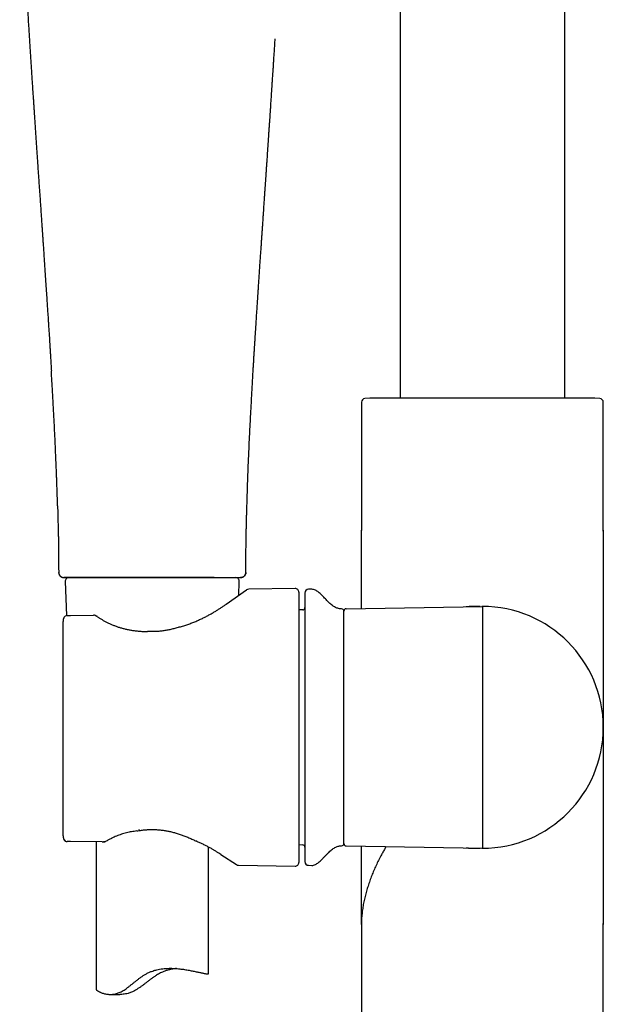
# Model space of a CAD drawing. Header units: millimetres. Extents: x 8 to 891, y 12 to 2057.
# Tile 11 of 15: x 473 to 551, y 1546 to 1678. Entities that reach past the tile are written whole.
import ezdxf

# ---------------------------------------------------------------- set-up
doc = ezdxf.new("R2010")
doc.units = ezdxf.units.MM

msp = doc.modelspace()

# ---------------------------------------------------------------- linework, layer by layer
at = {"color": 7, "linetype": 'Continuous', "lineweight": 30}
for p, q in [((524.1, 1994.72), (524.1, 1627.37)), ((546.1, 1627.37), (546.1, 1994.72)), ((520.09, 1627.37), (519.42, 1627.32)), ((550.11, 1627.37), (520.09, 1627.37)), ((550.78, 1627.32), (550.11, 1627.37)), ((518.95, 1626.82), (518.95, 1609.72)), ((551.25, 1609.72), (551.25, 1626.82)), ((518.95, 1609.72), (518.95, 1609.71)), ((518.95, 1609.71), (518.95, 1609.72)), ((518.95, 1609.72), (518.95, 1609.72)), ((518.95, 1599.27), (518.95, 1609.72)), ((551.25, 1609.62), (551.25, 1609.72)), ((551.25, 1609.72), (551.25, 1583.4)), ((478.53, 1604.1), (478.52, 1604.1)), ((479.18, 1603.41), (479.21, 1603.4)), ((482.73, 1603.4), (499.3, 1603.4)), ((499.3, 1603.4), (499.34, 1603.41)), ((502.84, 1603.41), (502.81, 1603.4)), ((503.5, 1604.1), (503.51, 1604.1)), ((503.51, 1604.1), (503.5, 1604.1)), ((479.39, 1602.88), (479.58, 1598.34)), ((502.56, 1601.03), (502.64, 1602.88)), ((500.9, 1599.86), (503.61, 1601.76)), ((510.09, 1601.96), (503.89, 1601.85)), ((510.6, 1601.46), (510.6, 1583.4)), ((512.31, 1601.84), (511.89, 1601.84)), ((516.89, 1599.24), (535.1, 1599.55)), ((535.1, 1599.55), (535.1, 1583.4)), ((480.08, 1598.35), (483.17, 1598.39)), ((483.63, 1598.23), (483.4, 1598.34)), ((511.11, 1599.09), (510.6, 1599.08)), ((516.6, 1567.87), (516.6, 1598.94)), ((479.1, 1568.93), (479.1, 1597.55)), ((510.6, 1583.4), (510.6, 1565.35)), ((535.1, 1583.4), (535.1, 1567.25)), ((551.25, 1583.4), (551.25, 1557.08)), ((484.31, 1568.1), (480.09, 1568.14)), ((483.51, 1568.11), (483.51, 1548.39)), ((484.58, 1568.11), (484.62, 1568.11)), ((498.51, 1550.47), (498.51, 1567.41)), ((510.6, 1567.73), (511.11, 1567.71)), ((516.89, 1567.57), (535.1, 1567.25)), ((518.95, 1557.08), (518.95, 1567.54)), ((500.19, 1566.41), (502.25, 1565.06)), ((502.52, 1564.98), (510.09, 1564.85)), ((511.89, 1564.97), (512.31, 1564.96)), ((518.95, 1557.1), (518.95, 1557.08)), ((518.95, 1557.08), (518.95, 1512.18)), ((518.95, 1557.08), (518.95, 1557.08)), ((518.95, 1557.08), (518.95, 1557.08)), ((551.25, 1557.08), (551.25, 1557.19)), ((551.25, 1512.18), (551.25, 1557.08)), ((551.25, 1557.08), (551.25, 1557.08)), ((485.41, 1547.72), (486.67, 1547.72))]:
    msp.add_line(p, q, dxfattribs=at)
for centre, radius, start, end in [((519.45, 1626.82), 0.5, 93.928, 180), ((550.75, 1626.82), 0.5, 0, 86.072), ((479.89, 1602.9), 0.5, 90, 182.4813), ((502.14, 1602.9), 0.5, 357.5187, 90), ((503.9, 1601.35), 0.5, 91.2368, 124.969), ((510.1, 1601.46), 0.5, 0, 91), ((511.9, 1601.34), 0.5, 91, 180), ((512.33, 1600.84), 1, 61.7897, 91), ((535.1, 1583.4), 16.15, 270, 90), ((479.66, 1597.84), 0.5, 90.8202, 154.3878), ((483.18, 1597.89), 0.5, 63.0662, 90.8202), ((483.4, 1597.78), 0.5, 54.931, 63.5471), ((511.1, 1599.39), 0.3, 272, 0), ((516.3, 1598.93), 0.3, 0, 90.8412), ((516.9, 1598.94), 0.3, 91, 180), ((494.78, 1596.33), 0.5, 105.5725, 108.1678), ((490.36, 1595.71), 0.5, 86.6138, 89.8504), ((488.88, 1570.06), 0.5, 276.8712, 279.712), ((479.66, 1568.64), 0.5, 205.3811, 269.5275), ((479.66, 1568.64), 0.5, 205.3163, 269.5275), ((497.04, 1568.68), 0.5, 243.9965, 246.6851), ((516.3, 1567.88), 0.3, 269.1588, 0), ((516.9, 1567.87), 0.3, 180, 269), ((511.1, 1567.41), 0.3, 0, 88), ((510.1, 1565.35), 0.5, 269, 0), ((511.9, 1565.47), 0.5, 180, 269), ((502.53, 1565.48), 0.5, 236.7746, 268.6819), ((512.33, 1565.96), 1, 269, 298.2103)]:
    msp.add_arc(centre, radius, start, end, dxfattribs=at)
for points, knots in [([(473.31, 1697.75), (473.33, 1697.28), (473.38, 1696.34), (473.46, 1694.96), (473.53, 1693.62), (473.6, 1692.31), (473.67, 1691.04), (473.74, 1689.82), (473.8, 1688.66), (473.87, 1687.56), (473.93, 1686.49), (473.99, 1685.45), (474.05, 1684.45), (474.1, 1683.47), (474.16, 1682.53), (474.22, 1681.62), (474.27, 1680.74), (474.32, 1679.9), (474.37, 1679.09), (474.42, 1678.32), (474.46, 1677.58), (474.51, 1676.84), (474.55, 1676.11), (474.6, 1675.36), (474.65, 1674.64), (474.69, 1673.93), (474.74, 1673.23), (474.78, 1672.54), (474.82, 1671.87), (474.87, 1671.17), (474.92, 1670.45), (474.96, 1669.71), (475.01, 1669.08), (475.04, 1668.57), (475.07, 1668.16), (475.09, 1667.76), (475.12, 1667.4), (475.14, 1667.07), (475.16, 1666.78), (475.18, 1666.51), (475.19, 1666.31), (475.2, 1666.16), (475.21, 1666.07), (475.21, 1665.99), (475.21, 1665.94), (475.22, 1665.9), (475.22, 1665.86), (475.22, 1665.79), (475.23, 1665.69), (475.24, 1665.55), (475.25, 1665.37), (475.27, 1665.16), (475.28, 1664.91), (475.3, 1664.63), (475.32, 1664.31), (475.35, 1663.86), (475.39, 1663.28), (475.44, 1662.59), (475.48, 1661.92), (475.53, 1661.25), (475.57, 1660.6), (475.62, 1659.96), (475.66, 1659.34), (475.71, 1658.66), (475.75, 1657.93), (475.81, 1657.16), (475.86, 1656.4), (475.91, 1655.63), (475.97, 1654.86), (476.03, 1653.98), (476.09, 1653), (476.15, 1652.18), (476.19, 1651.59), (476.21, 1651.24), (476.24, 1650.9), (476.26, 1650.57), (476.28, 1650.28), (476.3, 1650.02), (476.31, 1649.8), (476.33, 1649.6), (476.34, 1649.44), (476.35, 1649.3), (476.35, 1649.19), (476.36, 1649.1), (476.36, 1649.03), (476.37, 1648.95), (476.38, 1648.86), (476.38, 1648.75), (476.39, 1648.61), (476.4, 1648.44), (476.42, 1648.23), (476.44, 1647.98), (476.46, 1647.7), (476.48, 1647.38), (476.5, 1647.04), (476.53, 1646.66), (476.55, 1646.26), (476.58, 1645.85), (476.62, 1645.25), (476.67, 1644.49), (476.73, 1643.58), (476.79, 1642.71), (476.85, 1641.88), (476.9, 1641.08), (476.95, 1640.32), (477, 1639.6), (477.04, 1638.92), (477.09, 1638.26), (477.13, 1637.64), (477.16, 1637.11), (477.19, 1636.66), (477.21, 1636.28), (477.24, 1635.89), (477.27, 1635.46), (477.29, 1635.11), (477.31, 1634.83), (477.32, 1634.65), (477.33, 1634.48), (477.34, 1634.34), (477.34, 1634.22), (477.35, 1634.14), (477.35, 1634.07), (477.36, 1634), (477.36, 1633.93), (477.37, 1633.84), (477.37, 1633.72), (477.38, 1633.56), (477.4, 1633.36), (477.41, 1633.14), (477.42, 1632.9), (477.45, 1632.54), (477.48, 1632.05), (477.51, 1631.5), (477.53, 1631.16), (477.54, 1631.03)], [0, 0, 0, 0, 0.0212198, 0.0419029, 0.0620495, 0.0816595, 0.1007329, 0.1192697, 0.1362559, 0.1527653, 0.1687978, 0.1843536, 0.1994327, 0.214035, 0.2281605, 0.2418093, 0.2549813, 0.2676766, 0.2796811, 0.2912257, 0.3023104, 0.3129351, 0.3244504, 0.335517, 0.3463846, 0.3570577, 0.3675361, 0.37782, 0.3879094, 0.3978041, 0.4091659, 0.4202598, 0.4310858, 0.43734, 0.4435012, 0.4495213, 0.4551438, 0.4598674, 0.4642326, 0.4682396, 0.4718883, 0.4734099, 0.4748568, 0.4760374, 0.4768322, 0.4772858, 0.4778402, 0.4786084, 0.4802369, 0.4823875, 0.4850601, 0.4882548, 0.4919716, 0.4962104, 0.5009713, 0.5062543, 0.5166387, 0.5269703, 0.5371096, 0.5470564, 0.5568109, 0.5663731, 0.5757429, 0.5849203, 0.5968578, 0.6084534, 0.6197672, 0.6311987, 0.6428216, 0.6546359, 0.6705239, 0.6867455, 0.6919126, 0.6971126, 0.7023414, 0.707287, 0.7117559, 0.715511, 0.7188475, 0.7217654, 0.7242646, 0.7263453, 0.7280073, 0.7292668, 0.7302995, 0.7313493, 0.7326934, 0.7343744, 0.7363922, 0.7387469, 0.7420172, 0.7457726, 0.7500131, 0.7547386, 0.7599492, 0.7655389, 0.7715965, 0.7779747, 0.784271, 0.7984694, 0.8121039, 0.8251745, 0.8376814, 0.8496245, 0.8610038, 0.8718206, 0.8819736, 0.8917487, 0.9011458, 0.9101651, 0.915641, 0.9211754, 0.9271195, 0.933479, 0.9402539, 0.9430802, 0.9459306, 0.9484578, 0.9505847, 0.9523114, 0.9536379, 0.9545642, 0.9554757, 0.9565784, 0.9578972, 0.9594322, 0.9619997, 0.9650083, 0.9684188, 0.9719772, 0.9756376, 0.9846329, 0.994191, 1, 1, 1, 1]), ([(504.51, 1631.42), (504.51, 1631.44), (504.52, 1631.59), (504.54, 1631.85), (504.56, 1632.19), (504.58, 1632.51), (504.59, 1632.8), (504.61, 1633.07), (504.63, 1633.33), (504.64, 1633.57), (504.65, 1633.77), (504.67, 1633.94), (504.67, 1634.06), (504.68, 1634.16), (504.68, 1634.24), (504.69, 1634.34), (504.7, 1634.47), (504.71, 1634.62), (504.72, 1634.79), (504.73, 1634.97), (504.74, 1635.18), (504.76, 1635.4), (504.79, 1635.85), (504.83, 1636.52), (504.89, 1637.46), (504.95, 1638.47), (505.01, 1639.32), (505.05, 1639.95), (505.08, 1640.37), (505.11, 1640.82), (505.14, 1641.3), (505.17, 1641.82), (505.21, 1642.39), (505.25, 1643), (505.3, 1643.64), (505.34, 1644.33), (505.39, 1645.05), (505.43, 1645.66), (505.47, 1646.15), (505.49, 1646.5), (505.51, 1646.85), (505.54, 1647.2), (505.56, 1647.53), (505.58, 1647.82), (505.6, 1648.09), (505.61, 1648.33), (505.63, 1648.54), (505.64, 1648.73), (505.65, 1648.88), (505.66, 1649), (505.67, 1649.1), (505.67, 1649.18), (505.68, 1649.26), (505.68, 1649.36), (505.69, 1649.48), (505.7, 1649.63), (505.72, 1649.81), (505.73, 1650.03), (505.75, 1650.3), (505.77, 1650.59), (505.79, 1650.9), (505.82, 1651.27), (505.84, 1651.69), (505.88, 1652.16), (505.91, 1652.6), (505.93, 1653.01), (505.96, 1653.41), (505.99, 1653.78), (506.02, 1654.24), (506.06, 1654.8), (506.09, 1655.33), (506.12, 1655.71), (506.14, 1655.94), (506.15, 1656.14), (506.16, 1656.3), (506.17, 1656.42), (506.17, 1656.52), (506.18, 1656.6), (506.19, 1656.71), (506.2, 1656.86), (506.21, 1657.06), (506.23, 1657.28), (506.24, 1657.53), (506.26, 1657.79), (506.28, 1658.07), (506.3, 1658.36), (506.32, 1658.65), (506.35, 1659.11), (506.4, 1659.75), (506.45, 1660.57), (506.51, 1661.42), (506.56, 1662.18), (506.6, 1662.84), (506.64, 1663.37), (506.67, 1663.88), (506.71, 1664.35), (506.74, 1664.8), (506.76, 1665.15), (506.78, 1665.42), (506.79, 1665.61), (506.8, 1665.77), (506.81, 1665.91), (506.82, 1666.02), (506.83, 1666.13), (506.83, 1666.25), (506.85, 1666.44), (506.86, 1666.69), (506.88, 1667.01), (506.91, 1667.36), (506.93, 1667.73), (506.96, 1668.12), (506.98, 1668.54), (507.01, 1668.98), (507.04, 1669.45), (507.07, 1669.91), (507.1, 1670.37), (507.13, 1670.83), (507.17, 1671.31), (507.2, 1671.82), (507.23, 1672.36), (507.27, 1672.97), (507.32, 1673.64), (507.36, 1674.38), (507.4, 1674.97), (507.42, 1675.31), (507.43, 1675.38)], [0, 0, 0, 0, 0.001565, 0.010084, 0.017843, 0.025001, 0.031557, 0.037511, 0.043815, 0.049266, 0.053863, 0.057608, 0.0605, 0.062539, 0.063879, 0.066204, 0.069183, 0.07261, 0.076485, 0.080728, 0.085403, 0.09051, 0.096036, 0.116042, 0.135764, 0.160455, 0.184687, 0.194081, 0.203459, 0.213495, 0.224389, 0.23639, 0.249285, 0.263072, 0.277754, 0.293329, 0.309797, 0.327159, 0.334987, 0.342983, 0.351149, 0.359196, 0.366604, 0.37336, 0.379466, 0.384921, 0.389725, 0.393879, 0.397381, 0.400233, 0.402419, 0.404175, 0.405715, 0.407824, 0.410573, 0.413963, 0.417995, 0.42317, 0.429122, 0.435849, 0.443116, 0.450225, 0.461325, 0.471882, 0.481896, 0.491367, 0.500295, 0.508679, 0.516824, 0.531677, 0.547303, 0.552683, 0.557983, 0.562515, 0.566218, 0.569074, 0.571086, 0.572737, 0.574877, 0.578442, 0.582872, 0.588167, 0.593624, 0.59977, 0.606244, 0.612788, 0.6194, 0.626081, 0.644315, 0.663041, 0.68226, 0.701971, 0.71488, 0.727085, 0.738588, 0.749388, 0.759484, 0.768878, 0.773554, 0.777911, 0.781625, 0.784678, 0.78707, 0.789508, 0.792247, 0.795392, 0.80209, 0.809398, 0.817285, 0.825751, 0.834795, 0.844242, 0.854246, 0.86481, 0.875931, 0.885806, 0.896168, 0.907168, 0.918807, 0.931085, 0.944002, 0.960046, 0.976979, 0.994799, 1, 1, 1, 1]), ([(478.37, 1612.99), (478.37, 1613.03), (478.36, 1613.38), (478.33, 1614.43), (478.29, 1615.53), (478.26, 1616.41), (478.25, 1616.69), (478.24, 1616.96), (478.23, 1617.24), (478.22, 1617.51), (478.19, 1618.13), (478.15, 1619.11), (478.09, 1620.68), (478, 1622.51), (477.9, 1624.59), (477.82, 1626.12), (477.76, 1627.09), (477.74, 1627.5), (477.72, 1627.9), (477.7, 1628.3), (477.67, 1628.7), (477.65, 1629.06), (477.62, 1629.59), (477.58, 1630.24), (477.55, 1630.79), (477.54, 1631.03)], [0, 0, 0, 0, 0.007106, 0.058635, 0.174488, 0.189703, 0.204928, 0.220164, 0.23541, 0.250665, 0.265114, 0.338691, 0.41296, 0.526805, 0.642236, 0.759253, 0.781497, 0.803797, 0.826153, 0.848566, 0.871035, 0.891425, 0.909034, 0.958768, 1, 1, 1, 1]), ([(503.66, 1612.99), (503.67, 1613.48), (503.71, 1614.78), (503.78, 1616.89), (503.88, 1619.34), (503.98, 1621.63), (504.09, 1623.75), (504.19, 1625.71), (504.3, 1627.69), (504.4, 1629.59), (504.48, 1630.84), (504.51, 1631.42)], [0, 0, 0, 0, 0.079366, 0.210752, 0.343752, 0.478486, 0.583487, 0.689637, 0.796986, 0.905581, 1, 1, 1, 1]), ([(478.37, 1612.99), (478.37, 1612.95), (478.37, 1612.86), (478.38, 1612.7), (478.38, 1612.49), (478.39, 1612.25), (478.4, 1611.97), (478.41, 1611.67), (478.41, 1611.33), (478.42, 1610.96), (478.43, 1610.54), (478.44, 1610.07), (478.45, 1609.54), (478.47, 1608.97), (478.48, 1608.37), (478.49, 1607.72), (478.49, 1607.05), (478.5, 1606.36), (478.51, 1605.65), (478.51, 1604.9), (478.51, 1604.38), (478.52, 1604.11), (478.52, 1604.1)], [0, 0, 0, 0, 0.012059, 0.031952, 0.055482, 0.082652, 0.113456, 0.147885, 0.185928, 0.227573, 0.272802, 0.327693, 0.387032, 0.450791, 0.518939, 0.591445, 0.668275, 0.744647, 0.824805, 0.908722, 0.996369, 1, 1, 1, 1]), ([(503.51, 1604.1), (503.51, 1604.13), (503.51, 1604.43), (503.51, 1604.99), (503.52, 1605.78), (503.53, 1606.53), (503.53, 1607.24), (503.54, 1607.9), (503.55, 1608.51), (503.56, 1609.08), (503.57, 1609.61), (503.58, 1610.1), (503.59, 1610.55), (503.6, 1610.96), (503.61, 1611.33), (503.62, 1611.67), (503.63, 1611.97), (503.63, 1612.25), (503.64, 1612.49), (503.65, 1612.7), (503.65, 1612.86), (503.66, 1612.96), (503.66, 1612.99)], [0, 0, 0, 0, 0.009044, 0.101594, 0.189947, 0.274068, 0.353924, 0.429481, 0.496753, 0.560148, 0.619638, 0.675198, 0.726804, 0.772008, 0.81363, 0.851653, 0.886064, 0.916851, 0.944006, 0.967524, 0.987405, 1, 1, 1, 1]), ([(478.51, 1604.1), (478.51, 1604.06), (478.52, 1603.97), (478.56, 1603.84), (478.62, 1603.72), (478.71, 1603.6), (478.83, 1603.51), (478.95, 1603.45), (479.05, 1603.42), (479.11, 1603.41), (479.13, 1603.41)], [0, 0, 0, 0, 0.126122, 0.259773, 0.39896, 0.541089, 0.683216, 0.822397, 0.956037, 1, 1, 1, 1]), ([(478.53, 1604.11), (478.53, 1604.08), (478.53, 1604.01), (478.55, 1603.92), (478.57, 1603.84), (478.61, 1603.77), (478.65, 1603.7), (478.7, 1603.64), (478.75, 1603.58), (478.83, 1603.53), (478.9, 1603.48), (478.97, 1603.45), (479.03, 1603.43), (479.1, 1603.41), (479.15, 1603.41), (479.17, 1603.41)], [0, 0, 0, 0, 0.090509, 0.176317, 0.255831, 0.327767, 0.41028, 0.476914, 0.539737, 0.635437, 0.732186, 0.78594, 0.848195, 0.919531, 1, 1, 1, 1]), ([(479.17, 1603.41), (479.17, 1603.41), (479.16, 1603.41), (479.17, 1603.4), (479.18, 1603.4)], [0, 0, 0, 0, 0.118467, 1, 1, 1, 1]), ([(482.73, 1603.4), (482.59, 1603.4), (482.32, 1603.4), (481.93, 1603.4), (481.57, 1603.4), (481.23, 1603.4), (480.91, 1603.4), (480.63, 1603.4), (480.36, 1603.4), (480.13, 1603.4), (479.9, 1603.4), (479.7, 1603.4), (479.52, 1603.4), (479.38, 1603.4), (479.29, 1603.4), (479.22, 1603.4), (479.22, 1603.4), (479.21, 1603.4)], [0, 0, 0, 0, 0.062719, 0.12544, 0.188161, 0.250883, 0.313606, 0.375208, 0.436809, 0.49841, 0.560011, 0.633342, 0.706674, 0.780006, 0.853338, 0.92667, 1, 1, 1, 1]), ([(479.23, 1603.4), (479.23, 1603.4), (479.23, 1603.4), (479.23, 1603.41), (479.24, 1603.41)], [0, 0, 0, 0, 0.184345, 1, 1, 1, 1]), ([(479.24, 1603.4), (479.26, 1603.4), (479.29, 1603.4), (479.38, 1603.4), (479.47, 1603.4), (479.57, 1603.4), (479.69, 1603.41), (479.8, 1603.41), (479.91, 1603.41), (480.02, 1603.41), (480.12, 1603.41), (480.23, 1603.41), (480.32, 1603.41), (480.4, 1603.41), (480.47, 1603.41), (480.54, 1603.41), (480.61, 1603.41), (480.71, 1603.41), (480.82, 1603.41), (480.95, 1603.41), (481.1, 1603.41), (481.26, 1603.41), (481.44, 1603.41), (481.64, 1603.41), (481.87, 1603.41), (482.13, 1603.41), (482.4, 1603.41), (482.59, 1603.41), (482.69, 1603.41)], [0, 0, 0, 0, 0.065295, 0.127018, 0.185175, 0.239774, 0.290818, 0.338313, 0.37981, 0.417951, 0.452705, 0.484065, 0.512025, 0.532217, 0.550166, 0.566023, 0.584212, 0.60678, 0.633726, 0.665048, 0.696046, 0.730393, 0.76809, 0.809138, 0.853535, 0.901283, 0.952382, 1, 1, 1, 1]), ([(484.49, 1603.4), (484.31, 1603.4), (483.96, 1603.4), (483.5, 1603.4), (483.09, 1603.4), (482.85, 1603.4), (482.73, 1603.4)], [0, 0, 0, 0, 0.28, 0.559996, 0.78, 1, 1, 1, 1]), ([(489.04, 1603.4), (488.88, 1603.4), (488.57, 1603.4), (488.12, 1603.4), (487.68, 1603.4), (487.25, 1603.4), (486.82, 1603.4), (486.43, 1603.4), (486.08, 1603.4), (485.77, 1603.4), (485.47, 1603.4), (485.18, 1603.4), (484.85, 1603.4), (484.62, 1603.4), (484.49, 1603.4)], [0, 0, 0, 0, 0.099736, 0.193614, 0.281741, 0.375581, 0.468047, 0.55723, 0.629432, 0.704259, 0.770953, 0.832923, 0.90927, 1, 1, 1, 1]), ([(491.01, 1603.4), (490.83, 1603.4), (490.46, 1603.4), (489.94, 1603.4), (489.47, 1603.4), (489.18, 1603.4), (489.04, 1603.4)], [0, 0, 0, 0, 0.280003, 0.559999, 0.780001, 1, 1, 1, 1]), ([(499.3, 1603.4), (499.14, 1603.4), (498.83, 1603.4), (498.34, 1603.4), (497.83, 1603.4), (497.29, 1603.4), (496.74, 1603.4), (496.16, 1603.4), (495.58, 1603.4), (494.97, 1603.4), (494.34, 1603.4), (493.69, 1603.4), (493.03, 1603.4), (492.36, 1603.4), (491.69, 1603.4), (491.24, 1603.4), (491.01, 1603.4)], [0, 0, 0, 0, 0.069999, 0.139999, 0.21, 0.280001, 0.350003, 0.420004, 0.490005, 0.560005, 0.633337, 0.706669, 0.780001, 0.853332, 0.926665, 1, 1, 1, 1]), ([(499.3, 1603.4), (499.44, 1603.4), (499.71, 1603.4), (500.1, 1603.4), (500.46, 1603.4), (500.8, 1603.4), (501.11, 1603.4), (501.4, 1603.4), (501.66, 1603.4), (501.9, 1603.4), (502.12, 1603.4), (502.33, 1603.4), (502.5, 1603.4), (502.64, 1603.4), (502.74, 1603.4), (502.8, 1603.4), (502.81, 1603.4), (502.81, 1603.4)], [0, 0, 0, 0, 0.062719, 0.12544, 0.188161, 0.250883, 0.313605, 0.375207, 0.436809, 0.49841, 0.560011, 0.633342, 0.706673, 0.780005, 0.853337, 0.92667, 1, 1, 1, 1]), ([(499.34, 1603.41), (499.46, 1603.41), (499.7, 1603.41), (500.04, 1603.41), (500.37, 1603.41), (500.66, 1603.41), (500.92, 1603.41), (501.16, 1603.41), (501.38, 1603.41), (501.57, 1603.41), (501.73, 1603.41), (501.89, 1603.41), (502.03, 1603.41), (502.15, 1603.41), (502.26, 1603.41), (502.36, 1603.4), (502.46, 1603.4), (502.54, 1603.4), (502.62, 1603.4), (502.68, 1603.4), (502.74, 1603.4), (502.77, 1603.4), (502.79, 1603.4)], [0, 0, 0, 0, 0.059684, 0.123715, 0.18525, 0.244285, 0.300815, 0.354835, 0.406341, 0.45533, 0.5018, 0.545749, 0.591976, 0.635038, 0.675488, 0.719, 0.767063, 0.808022, 0.851793, 0.898378, 0.947779, 1, 1, 1, 1]), ([(502.79, 1603.41), (502.79, 1603.41), (502.8, 1603.4), (502.8, 1603.4), (502.8, 1603.4)], [0, 0, 0, 0, 0.815922, 1, 1, 1, 1]), ([(502.84, 1603.4), (502.85, 1603.4), (502.86, 1603.41), (502.86, 1603.41), (502.86, 1603.41)], [0, 0, 0, 0, 0.881361, 1, 1, 1, 1]), ([(502.85, 1603.41), (502.9, 1603.41), (502.99, 1603.42), (503.1, 1603.47), (503.17, 1603.51), (503.22, 1603.54), (503.27, 1603.58), (503.32, 1603.63), (503.37, 1603.69), (503.41, 1603.77), (503.45, 1603.84), (503.48, 1603.93), (503.5, 1604.02), (503.5, 1604.08), (503.5, 1604.11)], [0, 0, 0, 0, 0.143914, 0.264393, 0.329864, 0.382906, 0.434474, 0.499643, 0.578203, 0.669348, 0.745142, 0.826308, 0.911705, 1, 1, 1, 1]), ([(503.51, 1604.1), (503.51, 1604.06), (503.51, 1603.97), (503.47, 1603.84), (503.4, 1603.72), (503.31, 1603.6), (503.2, 1603.51), (503.07, 1603.45), (502.97, 1603.42), (502.9, 1603.41), (502.88, 1603.41)], [0, 0, 0, 0, 0.124609, 0.256653, 0.394162, 0.53457, 0.674969, 0.812452, 0.944457, 1, 1, 1, 1]), ([(502.88, 1603.41), (502.89, 1603.41), (502.9, 1603.41), (502.92, 1603.41), (502.95, 1603.42), (502.95, 1603.42)], [0, 0, 0, 0, 0.241077, 0.754035, 1, 1, 1, 1]), ([(503.02, 1603.44), (503.03, 1603.44), (503.04, 1603.44), (503.06, 1603.45), (503.08, 1603.46), (503.11, 1603.47), (503.15, 1603.5), (503.21, 1603.53), (503.26, 1603.58), (503.32, 1603.63), (503.37, 1603.7), (503.42, 1603.77), (503.46, 1603.85), (503.48, 1603.93), (503.5, 1604.02), (503.5, 1604.07), (503.5, 1604.1)], [0, 0, 0, 0, 0.042543, 0.063396, 0.081966, 0.119573, 0.173036, 0.244393, 0.33773, 0.418217, 0.513223, 0.621758, 0.711074, 0.806038, 0.90539, 1, 1, 1, 1]), ([(511.4, 1601.34), (511.4, 1601.34), (511.4, 1601.33), (511.4, 1601.31), (511.4, 1601.27), (511.4, 1601.22), (511.4, 1601.15), (511.4, 1601.06), (511.4, 1600.96), (511.4, 1600.85), (511.4, 1600.72), (511.4, 1600.58), (511.4, 1600.43), (511.4, 1600.26), (511.4, 1600.07), (511.4, 1599.85), (511.4, 1599.6), (511.4, 1599.33), (511.4, 1599.04), (511.4, 1598.74), (511.4, 1598.39), (511.4, 1598), (511.4, 1597.56), (511.4, 1597.09), (511.4, 1596.6), (511.4, 1596.09), (511.4, 1595.55), (511.4, 1595), (511.4, 1594.43), (511.4, 1593.83), (511.4, 1593.28), (511.4, 1592.78), (511.4, 1592.34), (511.4, 1591.88), (511.4, 1591.42), (511.4, 1590.96), (511.4, 1590.49), (511.4, 1589.99), (511.4, 1589.48), (511.4, 1588.96), (511.4, 1588.43), (511.4, 1587.89), (511.4, 1587.35), (511.4, 1586.81), (511.4, 1586.22), (511.4, 1585.56), (511.4, 1584.85), (511.4, 1584.13), (511.4, 1583.64), (511.4, 1583.4)], [0, 0, 0, 0, 0.018663, 0.037295, 0.05591, 0.074525, 0.093156, 0.111819, 0.131338, 0.149451, 0.167542, 0.185626, 0.203718, 0.221832, 0.239983, 0.261459, 0.282887, 0.304294, 0.325703, 0.347138, 0.368624, 0.394938, 0.421188, 0.447419, 0.473675, 0.500001, 0.526315, 0.552565, 0.578796, 0.605052, 0.631379, 0.64979, 0.668164, 0.686517, 0.704864, 0.72322, 0.741601, 0.760021, 0.77981, 0.79956, 0.819291, 0.839021, 0.85877, 0.878557, 0.897515, 0.923137, 0.948731, 0.974338, 1, 1, 1, 1]), ([(516.3, 1599.23), (516.23, 1599.23), (516.1, 1599.23), (515.89, 1599.27), (515.67, 1599.33), (515.46, 1599.43), (515.26, 1599.54), (515.06, 1599.68), (514.85, 1599.85), (514.63, 1600.04), (514.43, 1600.25), (514.23, 1600.46), (514.03, 1600.67), (513.83, 1600.88), (513.63, 1601.08), (513.43, 1601.28), (513.22, 1601.45), (513.01, 1601.61), (512.87, 1601.69), (512.8, 1601.72)], [0, 0, 0, 0, 0.042395, 0.093681, 0.144788, 0.196381, 0.248855, 0.302374, 0.36674, 0.432216, 0.498302, 0.564367, 0.631141, 0.696993, 0.761729, 0.825219, 0.887454, 0.94862, 1, 1, 1, 1]), ([(494.65, 1596.81), (494.84, 1596.86), (495.21, 1596.97), (495.76, 1597.15), (496.3, 1597.35), (496.82, 1597.56), (497.34, 1597.79), (497.82, 1598.01), (498.27, 1598.24), (498.7, 1598.47), (499.1, 1598.7), (499.5, 1598.93), (499.87, 1599.17), (500.24, 1599.4), (500.58, 1599.64), (500.79, 1599.79), (500.9, 1599.86)], [0, 0, 0, 0, 0.072812, 0.14567, 0.218484, 0.292977, 0.367518, 0.442012, 0.51044, 0.578942, 0.647444, 0.715871, 0.78686, 0.857936, 0.929011, 1, 1, 1, 1]), ([(500.9, 1599.86), (500.9, 1599.86), (500.9, 1599.86), (500.9, 1599.86), (500.9, 1599.86), (500.9, 1599.86)], [0, 0, 0, 0, 0.406881, 0.754699, 1, 1, 1, 1]), ([(534.81, 1599.55), (534.81, 1599.55), (534.81, 1599.55), (534.8, 1599.55), (534.8, 1599.55), (534.79, 1599.55), (534.78, 1599.55), (534.76, 1599.55), (534.75, 1599.55), (534.73, 1599.55), (534.71, 1599.55), (534.69, 1599.55), (534.67, 1599.55), (534.65, 1599.55), (534.62, 1599.55), (534.59, 1599.55), (534.56, 1599.55), (534.53, 1599.55), (534.5, 1599.55), (534.46, 1599.55), (534.42, 1599.55), (534.38, 1599.55), (534.33, 1599.55), (534.28, 1599.55), (534.21, 1599.55), (534.15, 1599.54), (534.08, 1599.54), (534.02, 1599.54), (533.97, 1599.54), (533.93, 1599.54), (533.88, 1599.54), (533.83, 1599.54), (533.78, 1599.54), (533.72, 1599.53), (533.66, 1599.53), (533.61, 1599.53), (533.56, 1599.53), (533.51, 1599.53), (533.46, 1599.53), (533.43, 1599.53), (533.4, 1599.53), (533.37, 1599.53), (533.34, 1599.52), (533.31, 1599.52), (533.28, 1599.52), (533.25, 1599.52), (533.23, 1599.52), (533.21, 1599.52), (533.18, 1599.52), (533.16, 1599.52), (533.13, 1599.52), (533.1, 1599.52), (533.07, 1599.52), (533.04, 1599.52), (533.01, 1599.52), (532.98, 1599.52), (532.95, 1599.52), (532.93, 1599.52), (532.93, 1599.52)], [0, 0, 0, 0, 0.043625, 0.085051, 0.124274, 0.161291, 0.196099, 0.228694, 0.259076, 0.28498, 0.309023, 0.331205, 0.351527, 0.369992, 0.386602, 0.402316, 0.415926, 0.427447, 0.4369, 0.443159, 0.450288, 0.458654, 0.468253, 0.479316, 0.491653, 0.505259, 0.519098, 0.531879, 0.543613, 0.554409, 0.567932, 0.581449, 0.594961, 0.608475, 0.622762, 0.638334, 0.654474, 0.670489, 0.68454, 0.696638, 0.707387, 0.718883, 0.732087, 0.746332, 0.761618, 0.771112, 0.781402, 0.793447, 0.807282, 0.823208, 0.84099, 0.860629, 0.882124, 0.905475, 0.930214, 0.956742, 0.985056, 1, 1, 1, 1]), ([(535.1, 1599.55), (535.09, 1599.55), (535.06, 1599.55), (535.04, 1599.55), (535.03, 1599.55)], [0, 0, 0, 0, 0.493508, 1, 1, 1, 1]), ([(479.66, 1598.34), (479.67, 1598.34), (479.7, 1598.35), (479.75, 1598.35), (479.8, 1598.35), (479.86, 1598.35), (479.92, 1598.35), (479.97, 1598.35), (480.02, 1598.35), (480.06, 1598.35), (480.08, 1598.35)], [0, 0, 0, 0, 0.180047, 0.359891, 0.501098, 0.642012, 0.731117, 0.820109, 0.9101, 1, 1, 1, 1]), ([(483.69, 1598.19), (483.79, 1598.12), (483.98, 1597.99), (484.3, 1597.79), (484.64, 1597.6), (485, 1597.41), (485.38, 1597.23), (485.77, 1597.06), (486.17, 1596.91), (486.58, 1596.77), (487.01, 1596.64), (487.45, 1596.53), (487.91, 1596.43), (488.38, 1596.35), (488.86, 1596.29), (489.36, 1596.24), (489.86, 1596.21), (490.2, 1596.21), (490.36, 1596.21)], [0, 0, 0, 0, 0.0608, 0.121645, 0.182441, 0.245056, 0.307727, 0.370341, 0.430841, 0.491391, 0.551894, 0.614182, 0.676522, 0.738815, 0.803733, 0.868654, 0.934326, 1, 1, 1, 1]), ([(479.21, 1598.06), (479.2, 1598.04), (479.18, 1597.98), (479.15, 1597.89), (479.12, 1597.8), (479.11, 1597.7), (479.1, 1597.62), (479.1, 1597.57), (479.1, 1597.55)], [0, 0, 0, 0, 0.152146, 0.340358, 0.532496, 0.728047, 0.926045, 1, 1, 1, 1]), ([(494.63, 1596.8), (494.57, 1596.78), (494.42, 1596.73), (494.17, 1596.66), (493.9, 1596.58), (493.62, 1596.51), (493.35, 1596.45), (493.08, 1596.39), (492.81, 1596.34), (492.55, 1596.3), (492.28, 1596.26), (492.02, 1596.24), (491.76, 1596.21), (491.5, 1596.2), (491.24, 1596.19), (490.99, 1596.19), (490.73, 1596.19), (490.53, 1596.2), (490.42, 1596.2), (490.39, 1596.21)], [0, 0, 0, 0, 0.044732, 0.113975, 0.181855, 0.248478, 0.313954, 0.378393, 0.441884, 0.504184, 0.565466, 0.626031, 0.686009, 0.745529, 0.804727, 0.863462, 0.922418, 0.981738, 1, 1, 1, 1]), ([(511.4, 1583.4), (511.4, 1583.23), (511.4, 1582.88), (511.4, 1582.35), (511.4, 1581.83), (511.4, 1581.31), (511.4, 1580.79), (511.4, 1580.26), (511.4, 1579.74), (511.4, 1579.23), (511.4, 1578.74), (511.4, 1578.25), (511.4, 1577.76), (511.4, 1577.28), (511.4, 1576.77), (511.4, 1576.24), (511.4, 1575.69), (511.4, 1575.15), (511.4, 1574.62), (511.4, 1574.1), (511.4, 1573.55), (511.4, 1572.98), (511.4, 1572.38), (511.4, 1571.81), (511.4, 1571.25), (511.4, 1570.72), (511.4, 1570.21), (511.4, 1569.72), (511.4, 1569.25), (511.4, 1568.81), (511.4, 1568.43), (511.4, 1568.11), (511.4, 1567.85), (511.4, 1567.6), (511.4, 1567.36), (511.4, 1567.14), (511.4, 1566.92), (511.4, 1566.72), (511.4, 1566.53), (511.4, 1566.35), (511.4, 1566.18), (511.4, 1566.04), (511.4, 1565.91), (511.4, 1565.79), (511.4, 1565.69), (511.4, 1565.6), (511.4, 1565.52), (511.4, 1565.48), (511.4, 1565.47), (511.4, 1565.47)], [0, 0, 0, 0, 0.018666, 0.037299, 0.055915, 0.074529, 0.093159, 0.11182, 0.131338, 0.149451, 0.167542, 0.185626, 0.203718, 0.221832, 0.239983, 0.261458, 0.282887, 0.304294, 0.325703, 0.347138, 0.368624, 0.394938, 0.421188, 0.447419, 0.473675, 0.500001, 0.526315, 0.552565, 0.578796, 0.605052, 0.631379, 0.64979, 0.668164, 0.686517, 0.704864, 0.72322, 0.741601, 0.760021, 0.77981, 0.79956, 0.819291, 0.839021, 0.85877, 0.878557, 0.897513, 0.923133, 0.948726, 0.974335, 1, 1, 1, 1]), ([(488.94, 1569.56), (488.82, 1569.54), (488.59, 1569.51), (488.25, 1569.46), (487.91, 1569.39), (487.57, 1569.31), (487.23, 1569.22), (486.89, 1569.12), (486.56, 1569.01), (486.23, 1568.88), (485.92, 1568.75), (485.72, 1568.66), (485.62, 1568.61)], [0, 0, 0, 0, 0.094429, 0.188856, 0.284147, 0.379437, 0.481486, 0.583607, 0.685655, 0.790409, 0.895242, 1, 1, 1, 1]), ([(488.96, 1569.56), (488.96, 1569.56), (489.06, 1569.58), (489.18, 1569.6), (489.3, 1569.62), (489.32, 1569.62)], [0, 0, 0, 0, 0.005767, 0.784509, 1, 1, 1, 1]), ([(489.24, 1569.74), (489.24, 1569.73), (489.25, 1569.7), (489.27, 1569.66), (489.29, 1569.63), (489.31, 1569.62), (489.32, 1569.62), (489.32, 1569.62)], [0, 0, 0, 0, 0.072121, 0.388065, 0.611966, 0.842359, 1, 1, 1, 1]), ([(489.32, 1569.62), (489.4, 1569.63), (489.57, 1569.66), (489.82, 1569.69), (490.06, 1569.71), (490.28, 1569.73), (490.51, 1569.75), (490.74, 1569.76), (490.98, 1569.76), (491.22, 1569.76), (491.47, 1569.75), (491.71, 1569.73), (491.96, 1569.71), (492.21, 1569.69), (492.47, 1569.65), (492.72, 1569.62), (492.96, 1569.57), (493.21, 1569.52), (493.46, 1569.47), (493.71, 1569.41), (493.97, 1569.34), (494.22, 1569.27), (494.48, 1569.19), (494.73, 1569.1), (494.99, 1569.01), (495.25, 1568.92), (495.51, 1568.82), (495.77, 1568.71), (496.03, 1568.6), (496.29, 1568.48), (496.55, 1568.36), (496.72, 1568.28), (496.81, 1568.24), (496.82, 1568.23)], [0, 0, 0, 0, 0.03098, 0.063828, 0.093292, 0.120294, 0.148898, 0.176548, 0.206167, 0.23613, 0.266427, 0.297034, 0.327918, 0.359042, 0.390364, 0.421836, 0.453408, 0.485024, 0.516803, 0.549957, 0.583655, 0.617995, 0.652848, 0.688109, 0.724215, 0.761077, 0.798629, 0.836968, 0.876187, 0.915913, 0.95622, 0.997176, 1, 1, 1, 1]), ([(479.1, 1568.93), (479.1, 1568.91), (479.1, 1568.86), (479.11, 1568.78), (479.13, 1568.67), (479.15, 1568.57), (479.18, 1568.49), (479.21, 1568.44), (479.21, 1568.43)], [0, 0, 0, 0, 0.093062, 0.295491, 0.497158, 0.7001, 0.90257, 1, 1, 1, 1]), ([(480.09, 1568.14), (480.05, 1568.14), (480, 1568.14), (479.94, 1568.14), (479.88, 1568.14), (479.83, 1568.14), (479.76, 1568.14), (479.7, 1568.14), (479.67, 1568.14), (479.66, 1568.14)], [0, 0, 0, 0, 0.141333, 0.227807, 0.314416, 0.444319, 0.574502, 0.787039, 1, 1, 1, 1]), ([(484.31, 1568.1), (484.31, 1568.1), (484.4, 1568.1), (484.49, 1568.11), (484.58, 1568.11)], [0, 0, 0, 0, 0.020308, 1, 1, 1, 1]), ([(484.53, 1568.18), (484.53, 1568.18), (484.55, 1568.16), (484.58, 1568.13), (484.6, 1568.12), (484.62, 1568.11)], [0, 0, 0, 0, 0.025603, 0.569814, 1, 1, 1, 1]), ([(484.62, 1568.11), (484.64, 1568.12), (484.68, 1568.12), (484.73, 1568.15), (484.78, 1568.17), (484.81, 1568.18), (484.82, 1568.19), (484.82, 1568.19)], [0, 0, 0, 0, 0.276678, 0.552492, 0.769397, 0.988419, 1, 1, 1, 1]), ([(484.82, 1568.19), (484.96, 1568.27), (485.18, 1568.4), (485.45, 1568.53), (485.58, 1568.6), (485.61, 1568.61), (485.62, 1568.61)], [0, 0, 0, 0, 0.528577, 0.882268, 0.985383, 1, 1, 1, 1]), ([(500.19, 1566.41), (500.1, 1566.47), (499.9, 1566.6), (499.59, 1566.79), (499.26, 1566.99), (498.91, 1567.2), (498.53, 1567.41), (498.12, 1567.62), (497.7, 1567.83), (497.27, 1568.03), (496.98, 1568.16), (496.84, 1568.22)], [0, 0, 0, 0, 0.109732, 0.219593, 0.329456, 0.439191, 0.553221, 0.667391, 0.781562, 0.895593, 1, 1, 1, 1]), ([(512.8, 1565.08), (512.87, 1565.12), (513.01, 1565.2), (513.22, 1565.35), (513.43, 1565.53), (513.63, 1565.72), (513.85, 1565.95), (514.09, 1566.2), (514.35, 1566.48), (514.6, 1566.73), (514.84, 1566.94), (515.06, 1567.12), (515.28, 1567.28), (515.51, 1567.4), (515.72, 1567.49), (515.92, 1567.55), (516.11, 1567.58), (516.24, 1567.58), (516.3, 1567.58)], [0, 0, 0, 0, 0.051249, 0.112281, 0.174375, 0.237717, 0.302302, 0.38853, 0.476215, 0.56437, 0.629892, 0.694327, 0.757363, 0.818965, 0.866582, 0.913886, 0.961446, 1, 1, 1, 1]), ([(522.24, 1567.48), (522.17, 1567.35), (522, 1567.06), (521.75, 1566.61), (521.46, 1566.07), (521.15, 1565.46), (520.83, 1564.79), (520.53, 1564.11), (520.25, 1563.42), (520, 1562.73), (519.77, 1562.03), (519.56, 1561.32), (519.38, 1560.61), (519.23, 1559.91), (519.11, 1559.2), (519.02, 1558.5), (518.96, 1557.8), (518.95, 1557.33), (518.95, 1557.1)], [0, 0, 0, 0, 0.038489, 0.086648, 0.134808, 0.201023, 0.267236, 0.333449, 0.399665, 0.467085, 0.534504, 0.601922, 0.669338, 0.736753, 0.802966, 0.869182, 0.935399, 1, 1, 1, 1]), ([(532.93, 1567.29), (532.93, 1567.29), (532.95, 1567.29), (532.98, 1567.29), (533.01, 1567.29), (533.04, 1567.29), (533.08, 1567.29), (533.1, 1567.29), (533.13, 1567.29), (533.16, 1567.29), (533.18, 1567.29), (533.21, 1567.29), (533.23, 1567.29), (533.25, 1567.28), (533.27, 1567.28), (533.29, 1567.28), (533.32, 1567.28), (533.36, 1567.28), (533.39, 1567.28), (533.42, 1567.28), (533.45, 1567.28), (533.5, 1567.28), (533.54, 1567.28), (533.59, 1567.28), (533.64, 1567.28), (533.69, 1567.27), (533.79, 1567.27), (533.89, 1567.27), (533.98, 1567.27), (534.03, 1567.27), (534.1, 1567.26), (534.18, 1567.26), (534.25, 1567.26), (534.31, 1567.26), (534.37, 1567.26), (534.42, 1567.26), (534.46, 1567.26), (534.49, 1567.26), (534.52, 1567.26), (534.55, 1567.26), (534.57, 1567.26), (534.6, 1567.26), (534.62, 1567.25), (534.65, 1567.25), (534.68, 1567.25), (534.7, 1567.25), (534.72, 1567.25), (534.74, 1567.25), (534.76, 1567.25), (534.77, 1567.25), (534.78, 1567.25), (534.79, 1567.26), (534.8, 1567.26), (534.8, 1567.26), (534.81, 1567.26), (534.81, 1567.26), (534.81, 1567.26)], [0, 0, 0, 0, 0.015213, 0.044, 0.070935, 0.096015, 0.119239, 0.140242, 0.159454, 0.176875, 0.192504, 0.205796, 0.217446, 0.227459, 0.236607, 0.245423, 0.261777, 0.276851, 0.289227, 0.300602, 0.312875, 0.327302, 0.3404, 0.354888, 0.369789, 0.383606, 0.39637, 0.445442, 0.457523, 0.470791, 0.485363, 0.500948, 0.515383, 0.528238, 0.539509, 0.549187, 0.556516, 0.562908, 0.570312, 0.579042, 0.589109, 0.600525, 0.613295, 0.631512, 0.651937, 0.674573, 0.699424, 0.726491, 0.755773, 0.78727, 0.818087, 0.850763, 0.885294, 0.92168, 0.959916, 1, 1, 1, 1]), ([(535.03, 1567.25), (535.04, 1567.25), (535.06, 1567.25), (535.09, 1567.25), (535.1, 1567.25)], [0, 0, 0, 0, 0.506492, 1, 1, 1, 1]), ([(483.51, 1548.39), (483.52, 1548.39), (483.52, 1548.37), (483.55, 1548.33), (483.6, 1548.29), (483.67, 1548.23), (483.77, 1548.17), (483.88, 1548.11), (484.01, 1548.04), (484.16, 1547.97), (484.34, 1547.9), (484.54, 1547.84), (484.76, 1547.79), (484.99, 1547.75), (485.21, 1547.73), (485.4, 1547.72), (485.62, 1547.73), (485.85, 1547.75), (486.1, 1547.8), (486.35, 1547.87), (486.61, 1547.96), (486.87, 1548.09), (487.13, 1548.23), (487.39, 1548.4), (487.66, 1548.59), (487.95, 1548.81), (488.24, 1549.04), (488.54, 1549.28), (488.85, 1549.53), (489.16, 1549.77), (489.48, 1550.01), (489.81, 1550.24), (490.16, 1550.45), (490.54, 1550.65), (490.89, 1550.79), (491.21, 1550.9), (491.5, 1550.99), (491.82, 1551.07), (492.2, 1551.13), (492.62, 1551.18), (493.04, 1551.21), (493.45, 1551.22), (493.82, 1551.21), (494.17, 1551.19), (494.51, 1551.16), (494.85, 1551.12), (495.18, 1551.08), (495.49, 1551.03), (495.8, 1550.98), (496.09, 1550.92), (496.36, 1550.87), (496.63, 1550.82), (496.88, 1550.76), (497.12, 1550.71), (497.35, 1550.66), (497.57, 1550.62), (497.77, 1550.57), (497.94, 1550.54), (498.1, 1550.51), (498.23, 1550.48), (498.33, 1550.47), (498.41, 1550.46), (498.47, 1550.45), (498.5, 1550.46), (498.52, 1550.46), (498.51, 1550.47), (498.51, 1550.47)], [0, 0, 0, 0, 0.0141327, 0.0308841, 0.0476505, 0.0644036, 0.0806134, 0.0968348, 0.1130455, 0.129665, 0.146296, 0.1629141, 0.1810143, 0.199112, 0.2114405, 0.2237772, 0.236102, 0.2497704, 0.2634366, 0.2774881, 0.2915378, 0.3052132, 0.3188924, 0.3328679, 0.3468464, 0.3630998, 0.3793691, 0.3956466, 0.4119111, 0.4285191, 0.4451483, 0.4617584, 0.4783403, 0.4957957, 0.5132501, 0.5252735, 0.5373086, 0.5493327, 0.5667781, 0.5842255, 0.6021256, 0.6200277, 0.6355201, 0.6510266, 0.6665215, 0.6824565, 0.6984035, 0.7143397, 0.7301047, 0.74588, 0.7616452, 0.7777905, 0.7939466, 0.8100916, 0.8272974, 0.8445168, 0.8617221, 0.8794602, 0.897214, 0.9149516, 0.9316081, 0.9482779, 0.9649342, 0.9820987, 0.9992779, 1, 1, 1, 1]), ([(494.25, 1551.18), (494.16, 1551.17), (493.99, 1551.16), (493.72, 1551.11), (493.45, 1551.06), (493.13, 1550.98), (492.77, 1550.87), (492.42, 1550.73), (492.11, 1550.59), (491.85, 1550.45), (491.57, 1550.28), (491.27, 1550.09), (490.96, 1549.87), (490.66, 1549.64), (490.35, 1549.4), (490.04, 1549.17), (489.74, 1548.93), (489.42, 1548.71), (489.11, 1548.5), (488.79, 1548.3), (488.5, 1548.15), (488.24, 1548.03), (488.01, 1547.94), (487.75, 1547.85), (487.44, 1547.79), (487.11, 1547.74), (486.85, 1547.72), (486.71, 1547.72), (486.67, 1547.72)], [0, 0, 0, 0, 0.031474, 0.064819, 0.09819, 0.131531, 0.180321, 0.229111, 0.262731, 0.296385, 0.330013, 0.373083, 0.4162, 0.459345, 0.502453, 0.546408, 0.590402, 0.634368, 0.678285, 0.721413, 0.764526, 0.794133, 0.82377, 0.853368, 0.896599, 0.939841, 0.984497, 1, 1, 1, 1])]:
    msp.add_open_spline(points, degree=3, knots=knots, dxfattribs=at)

doc.saveas('drawing.dxf')
